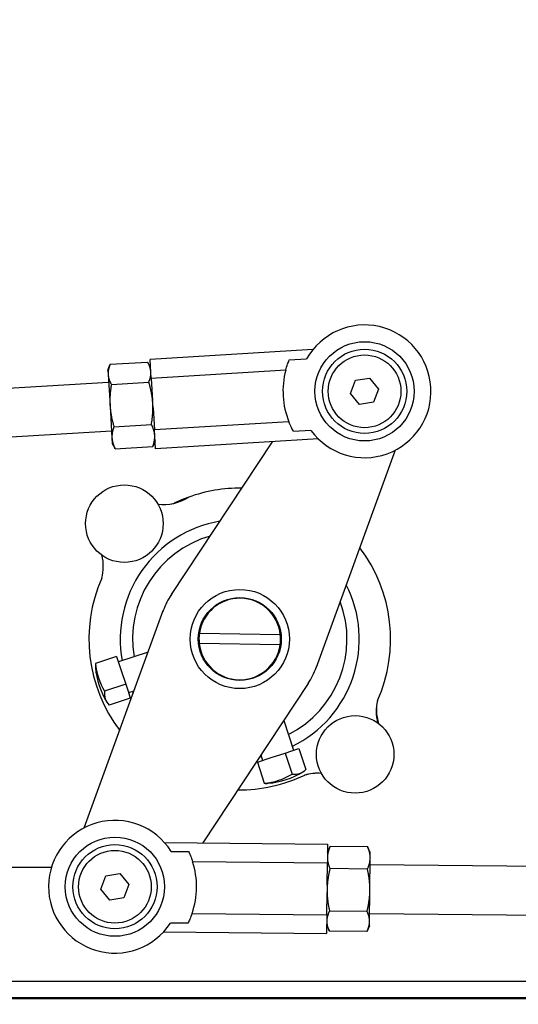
# Model space of a CAD drawing. Header units: inches. Extents: x 18 to 846, y -44 to 561.
# Tile 59 of 256: x 119 to 123, y 127 to 134. Entities that reach past the tile are written whole.
import ezdxf

# ---------------------------------------------------------------- set-up
doc = ezdxf.new("R2010")
doc.units = ezdxf.units.IN
doc.header["$LTSCALE"] = 24
doc.header["$MEASUREMENT"] = 0
doc.layers.add('Dimension (ANSI)', color=7, linetype='Continuous', lineweight=25)
doc.layers.add('Visible (ANSI)', color=7, linetype='Continuous', lineweight=30)
doc.styles.add('Note Text (ANSI)', font='tahoma.ttf')
doc.dimstyles.new('SB Fraction-16 (ANSI)', dxfattribs={"dimscale": 24, "dimtxt": 0.125, "dimasz": 0.098425, "dimexe": 0.125, "dimexo": 0.0625, "dimgap": 0.031496, "dimtad": 0, "dimtih": 1, "dimtoh": 1, "dimdec": 4, "dimrnd": 1e-08, "dimzin": 0, "dimdsep": 46, "dimlunit": 5, "dimtxsty": 'Note Text (ANSI)', "dimcen": 0.09, "dimdle": 0.393701, "dimclrd": 256, "dimclre": 256, "dimclrt": 256, "dimadec": 0, "dimazin": 3, "dimtfac": 0.96, "dimtofl": 0, "dimtmove": 0, "dimatfit": 3, "dimfxl": 1, "dimfrac": 2, "dimtolj": 1, "dimtzin": 12, "dimlwd": -1, "dimlwe": -1, "dimarcsym": 0})

# ---------------------------------------------------------------- blocks, each defined once
blk = doc.blocks.new('*D15')
at = {"layer": 'Defpoints', "color": 0, "transparency": 16777216}
for p in [(120.7887, 378.5815), (45.556, 94.8698), (90.6637, 94.8698)]:
    blk.add_point(p, dxfattribs=at)
at = {"layer": 'Dimension (ANSI)', "transparency": 16777216}
for p, q in [((119.2887, 378.5815), (42.556, 378.5815)), ((45.556, 376.2193), (45.556, 240.3754)), ((45.556, 97.232), (45.556, 235.0759)), ((89.1637, 94.8698), (42.556, 94.8698))]:
    blk.add_line(p, q, dxfattribs=at)
for points in [[(45.1623, 376.2193), (45.9497, 376.2193), (45.556, 378.5815)], [(45.1623, 97.232), (45.9497, 97.232), (45.556, 94.8698)]]:
    blk.add_solid(points, dxfattribs=at)
at = {"layer": 'Dimension (ANSI)', "transparency": 16777216, "insert": (36.4159, 239.6195), "char_height": 3, "attachment_point": 1, "style": 'Note Text (ANSI)'}
blk.add_mtext('\\A1;283 11/16', dxfattribs=at)

msp = doc.modelspace()

# ---------------------------------------------------------------- linework, layer by layer
at = {"layer": 'Visible (ANSI)'}
for p, q in [((121.26364, 131.78638), (120.01633, 131.71067)), ((121.08199, 131.70685), (121.21531, 131.71495)), ((119.69266, 131.62941), (119.70815, 131.66868)), ((119.7103, 131.67397), (119.99716, 131.69138)), ((120.02006, 131.64928), (119.99993, 131.68639)), ((120.02511, 131.56605), (120.01633, 131.71067)), ((119.69266, 131.62941), (119.6947, 131.59579)), ((119.6947, 131.59579), (119.70921, 131.35668)), ((121.05535, 131.62858), (120.02511, 131.56605)), ((120.02511, 131.56605), (120.03535, 131.39727)), ((121.59025, 131.55102), (121.69766, 131.56854)), ((121.69766, 131.56854), (121.76654, 131.48428)), ((119.69835, 131.53558), (118.88685, 131.48632)), ((119.71964, 131.52007), (120.0065, 131.53748)), ((121.55172, 131.44924), (121.59025, 131.55102)), ((121.62059, 131.36497), (121.55172, 131.44924)), ((121.76654, 131.48428), (121.72801, 131.3825)), ((119.70921, 131.35668), (119.72423, 131.10932)), ((120.03661, 131.37656), (120.03535, 131.39727)), ((120.03887, 131.33933), (120.03661, 131.37656)), ((120.03887, 131.33933), (120.04912, 131.17055)), ((121.72801, 131.3825), (121.62059, 131.36497)), ((119.73933, 131.19576), (120.02618, 131.21317)), ((121.07935, 131.23309), (120.04912, 131.17055)), ((119.72108, 131.16127), (118.90957, 131.11201)), ((120.05789, 131.02593), (120.04912, 131.17055)), ((121.24859, 131.16671), (121.11526, 131.15861)), ((119.72423, 131.10932), (119.72677, 131.06744)), ((119.72677, 131.06744), (119.7469, 131.03033)), ((119.74967, 131.02535), (120.03653, 131.04276)), ((120.05417, 131.08732), (120.03868, 131.04805)), ((121.3052, 131.10164), (120.05789, 131.02593)), ((120.17957, 129.91047), (120.95372, 131.08031)), ((121.89417, 131.01584), (121.28899, 129.35155)), ((119.51189, 128.12214), (120.11708, 129.78644)), ((120.39371, 129.61346), (121.01372, 129.60264)), ((121.01235, 129.52452), (120.39235, 129.53535)), ((120.00173, 129.46922), (119.7731, 129.39378)), ((120.40578, 129.47096), (120.40014, 129.47381)), ((120.40581, 129.47087), (120.40297, 129.46522)), ((120.40578, 129.47096), (120.40581, 129.47087)), ((119.75971, 129.43436), (119.59802, 129.38101)), ((119.75971, 129.43436), (119.79474, 129.32821)), ((119.79474, 129.32821), (119.82976, 129.22207)), ((121.2265, 129.22751), (120.41917, 128.00756)), ((120.80106, 129.27174), (120.79822, 129.2661)), ((120.80106, 129.27174), (120.80116, 129.27177)), ((120.80116, 129.27177), (120.8068, 129.26893)), ((119.82976, 129.22207), (119.66807, 129.16872)), ((119.82976, 129.22207), (119.84729, 129.16893)), ((119.84729, 129.16893), (119.86483, 129.11579)), ((119.89294, 129.17006), (119.85144, 129.15637)), ((119.86483, 129.11579), (119.70314, 129.06244)), ((121.04022, 128.94602), (121.11565, 128.7174)), ((121.04996, 128.69572), (121.1031, 128.71326)), ((121.1031, 128.71326), (121.15624, 128.73079)), ((121.15624, 128.73079), (121.20959, 128.5691)), ((120.83766, 128.62567), (120.94381, 128.6607)), ((120.83766, 128.62567), (120.89102, 128.46398)), ((120.86455, 128.68057), (120.87825, 128.63906)), ((120.94381, 128.6607), (121.04996, 128.69572)), ((121.04996, 128.69572), (121.10331, 128.53403)), ((120.12573, 128.01048), (121.37527, 127.99805)), ((121.37527, 127.99805), (121.37383, 127.85317)), ((121.37466, 127.93655), (121.39309, 127.97507)), ((121.68277, 127.97692), (121.39539, 127.97978)), ((121.70264, 127.93329), (121.68498, 127.97217)), ((120.17761, 127.94158), (120.31117, 127.94025)), ((121.69976, 127.64424), (121.70223, 127.89171)), ((121.70223, 127.89171), (121.70264, 127.93329)), ((119.26038, 127.81899), (117.67992, 127.81899)), ((120.34174, 127.86344), (121.37383, 127.85317)), ((121.37214, 127.68409), (121.37383, 127.85317)), ((121.68107, 127.8069), (121.3937, 127.80976)), ((123.0465, 127.82592), (121.7017, 127.83929)), ((119.63953, 127.65369), (119.67804, 127.75548)), ((119.67804, 127.75548), (119.78545, 127.77302)), ((119.78545, 127.77302), (119.85434, 127.68877)), ((119.70842, 127.56944), (119.63953, 127.65369)), ((119.85434, 127.68877), (119.81583, 127.58698)), ((121.37178, 127.64751), (121.37157, 127.62605)), ((121.37214, 127.68409), (121.37178, 127.64751)), ((121.69738, 127.40434), (121.69976, 127.64424)), ((119.81583, 127.58698), (119.70842, 127.56944)), ((121.36989, 127.45696), (121.37157, 127.62605)), ((120.3378, 127.46723), (121.36989, 127.45696)), ((121.36989, 127.45696), (121.36844, 127.31208)), ((121.67784, 127.48199), (121.39047, 127.48485)), ((123.04277, 127.45094), (121.69797, 127.46431)), ((120.30571, 127.39103), (120.17215, 127.39236)), ((121.36906, 127.37358), (121.38672, 127.3347)), ((121.69704, 127.37032), (121.67861, 127.3318)), ((121.69704, 127.37032), (121.69738, 127.40434)), ((120.1189, 127.32451), (121.36844, 127.31208)), ((121.6763, 127.32709), (121.38893, 127.32995)), ((128.88333, 126.94399), (112.52433, 126.94399)), ((128.88373, 126.81333), (111.52473, 126.81333)), ((128.88333, 126.81899), (112.52433, 126.81899))]:
    msp.add_line(p, q, dxfattribs=at)
for centre, radius in [((121.65913, 131.46676), 0.38), ((121.65913, 131.46676), 0.38), ((121.65913, 131.46676), 0.3225), ((121.65913, 131.46676), 0.2785), ((119.81913, 130.45289), 0.297), ((120.70303, 129.56899), 0.38), ((120.70303, 129.56899), 0.3175), ((121.58693, 128.68499), 0.297), ((119.74694, 127.67123), 0.38), ((119.74694, 127.67123), 0.38), ((119.74694, 127.67123), 0.3225), ((119.74694, 127.67123), 0.2785)]:
    msp.add_circle(centre, radius, dxfattribs=at)
for centre, radius, start, end in [((121.65913, 131.46676), 0.5085, 216.161875, 150.785295), ((121.65913, 131.46676), 0.62509, 164.995853, 201.951317), ((120.70303, 129.56899), 1.1555, 89.248346, 109.797219), ((120.12297, 130.94553), 0.34542, 262.042427, 303.11234), ((120.10977, 130.94305), 0.34542, 281.745775, 285.443313), ((120.70303, 129.56899), 1.1555, 109.797219, 115.710432), ((120.70303, 129.56899), 0.91527, 99.571128, 190.411461), ((120.70303, 129.56899), 0.82117, 106.065684, 189.505242), ((119.31263, 130.12697), 0.34542, 344.470865, 13.949968), ((119.31289, 130.12566), 0.34542, 11.197726, 14.184717), ((120.70303, 129.56899), 1.1555, 335.90318, 37.27362), ((120.70303, 129.56899), 1.1555, 156.2431, 217.27362), ((120.70303, 129.56899), 0.91527, 296.110506, 26.950838), ((120.70303, 129.56899), 0.625, 146.881611, 159.640356), ((120.70303, 129.56899), 0.625, 146.127995, 146.881611), ((120.70303, 129.56899), 0.3125, 6.180756, 171.819244), ((120.70303, 129.56899), 0.82117, 297.016724, 20.456282), ((120.70303, 129.56899), 0.625, 159.640356, 160.393971), ((120.70303, 129.56899), 0.3125, 171.819244, 186.180756), ((120.70303, 129.56899), 0.3125, 351.819244, 6.180756), ((120.70303, 129.56899), 0.3125, 186.180756, 351.819244), ((120.21492, 129.40793), 0.62, 185.230633, 211.291334), ((120.70303, 129.56899), 0.625, 326.881613, 339.640353), ((120.70303, 129.56899), 0.625, 339.640353, 340.393974), ((120.70303, 129.56899), 0.625, 326.127993, 326.881613), ((120.70303, 129.56899), 0.91527, 206.110506, 206.950838), ((122.09325, 129.01466), 0.34542, 166.170299, 194.705451), ((122.09535, 129.02793), 0.34542, 172.096804, 197.972633), ((120.70303, 129.56899), 0.91527, 279.571128, 280.411461), ((120.86409, 129.08088), 0.62, 275.230633, 301.291334), ((120.70303, 129.56899), 1.1555, 269.248346, 295.562991), ((121.29994, 128.19486), 0.34542, 85.303954, 107.142747), ((121.29863, 128.19508), 0.34542, 85.095311, 106.30746), ((119.74694, 127.67123), 0.5085, 32.118402, 326.741822), ((119.74694, 127.67123), 0.62509, 340.95238, 17.907844)]:
    msp.add_arc(centre, radius, start, end, dxfattribs=at)
for centre, major_axis, ratio, end_param in [((120.17989, 129.51408), (-0.57669, -0.19029), 0.4476662, 6.1799519), ((120.19738, 129.46107), (-0.57669, -0.19029), 0.8942007, 6.4905071), ((120.24994, 129.30179), (-0.57669, -0.19029), 0.4476662, 6.4905071), ((120.97024, 129.1159), (0.19029, -0.57669), 0.4476662, 6.4905071), ((120.81095, 129.06334), (0.19029, -0.57669), 0.8942007, 6.4905071), ((120.75795, 129.04585), (0.19029, -0.57669), 0.4476662, 6.1799519)]:
    msp.add_ellipse(centre, major_axis=major_axis, ratio=ratio, start_param=6.0758635, end_param=end_param, dxfattribs=at)
for points, weights in [([(119.7103, 131.67397), (119.69253, 131.6315), (119.6947, 131.59579)], [1, 1.0379548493, 1]), ([(120.0221, 131.61566), (120.01993, 131.65137), (119.99716, 131.69138)], [1, 1.0379548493, 1]), ([(119.6947, 131.59579), (119.69687, 131.56008), (119.71964, 131.52007)], [1, 1.0379548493, 1]), ([(120.0065, 131.53748), (120.02427, 131.57995), (120.0221, 131.61566)], [1, 1.0379548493, 1]), ([(119.71964, 131.52007), (119.70465, 131.43194), (119.70921, 131.35668)], [1, 1.0379548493, 1]), ([(120.03661, 131.37656), (120.03204, 131.45181), (120.0065, 131.53748)], [1, 1.0379548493, 1]), ([(119.70921, 131.35668), (119.71378, 131.28143), (119.73933, 131.19576)], [1, 1.0379548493, 1]), ([(120.02618, 131.21317), (120.04118, 131.3013), (120.03661, 131.37656)], [1, 1.0379548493, 1]), ([(119.73933, 131.19576), (119.72183, 131.14887), (119.72423, 131.10932)], [1, 1.0379548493, 1]), ([(120.05163, 131.1292), (120.04923, 131.16874), (120.02618, 131.21317)], [1, 1.0379548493, 1]), ([(120.03653, 131.04276), (120.05403, 131.08965), (120.05163, 131.1292)], [1, 1.0379548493, 1]), ([(119.72423, 131.10932), (119.72663, 131.06978), (119.74967, 131.02535)], [1, 1.0379548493, 1]), ([(120.03868, 131.04805), (120.03764, 131.04543), (120.03653, 131.04276)], [1.00432442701, 1.00230180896, 1]), ([(119.74967, 131.02535), (119.74824, 131.02786), (119.7469, 131.03033)], [1, 1.00230180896, 1.00432442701]), ([(121.39539, 127.97978), (121.37463, 127.93443), (121.37424, 127.89497)], [1, 1.0379548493, 1]), ([(121.39309, 127.97507), (121.3942, 127.97741), (121.39539, 127.97978)], [1.00397539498, 1.00210437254, 1]), ([(121.70223, 127.89171), (121.70262, 127.93116), (121.68277, 127.97692)], [1, 1.0379548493, 1]), ([(121.68277, 127.97692), (121.68391, 127.97453), (121.68498, 127.97217)], [1, 1.00210437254, 1.00397539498]), ([(121.37424, 127.89497), (121.37385, 127.85552), (121.3937, 127.80976)], [1, 1.0379548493, 1]), ([(121.68107, 127.8069), (121.70183, 127.85226), (121.70223, 127.89171)], [1, 1.0379548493, 1]), ([(121.3937, 127.80976), (121.37253, 127.7229), (121.37178, 127.64751)], [1, 1.0379548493, 1]), ([(121.69976, 127.64424), (121.70051, 127.71964), (121.68107, 127.8069)], [1, 1.0379548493, 1]), ([(121.37178, 127.64751), (121.37103, 127.57211), (121.39047, 127.48485)], [1, 1.0379548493, 1]), ([(121.67784, 127.48199), (121.69901, 127.56885), (121.69976, 127.64424)], [1, 1.0379548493, 1]), ([(121.39047, 127.48485), (121.36975, 127.44354), (121.36939, 127.4076)], [1, 1.0379548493, 1]), ([(121.69738, 127.40434), (121.69774, 127.44028), (121.67784, 127.48199)], [1, 1.0379548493, 1]), ([(121.36939, 127.4076), (121.36904, 127.37166), (121.38893, 127.32995)], [1, 1.0379548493, 1]), ([(121.6763, 127.32709), (121.69702, 127.36839), (121.69738, 127.40434)], [1, 1.0379548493, 1])]:
    msp.add_rational_spline(points, weights, degree=2, dxfattribs=at)
for points, knots in [([(121.05535, 131.62858), (121.05979, 131.64504), (121.06458, 131.66029), (121.07344, 131.68551), (121.07773, 131.69655), (121.08199, 131.70685)], [-0.82435972, -0.82435972, -0.82435972, -0.82435972, -0.67446658, -0.67446658, -0.54738326, -0.54738326, -0.54738326, -0.54738326]), ([(121.11526, 131.15861), (121.10979, 131.16832), (121.1042, 131.17876), (121.09235, 131.20272), (121.08575, 131.21729), (121.07935, 131.23309)], [3.23958752, 3.23958752, 3.23958752, 3.23958752, 3.36667084, 3.36667084, 3.51656399, 3.51656399, 3.51656399, 3.51656399]), ([(120.31117, 127.94025), (120.31595, 127.93018), (120.32079, 127.91937), (120.33092, 127.89464), (120.33647, 127.87964), (120.34174, 127.86344)], [3.23958752, 3.23958752, 3.23958752, 3.23958752, 3.36667084, 3.36667084, 3.51656399, 3.51656399, 3.51656399, 3.51656399]), ([(120.3378, 127.46723), (120.33221, 127.45113), (120.32636, 127.43625), (120.31574, 127.41172), (120.31068, 127.40101), (120.30571, 127.39103)], [-0.82435972, -0.82435972, -0.82435972, -0.82435972, -0.67446658, -0.67446658, -0.54738326, -0.54738326, -0.54738326, -0.54738326])]:
    msp.add_open_spline(points, degree=3, knots=knots, dxfattribs=at)

# ---------------------------------------------------------------- dimensions: what is measured, and where the dimension line sits
at = {"layer": 'Dimension (ANSI)'}
dim = msp.add_linear_dim(base=(45.55597, 94.8698), p1=(120.78874, 378.5815), p2=(90.66374, 94.8698), angle=270, dimstyle='SB Fraction-16 (ANSI)', override={"dimgap": 0.031496, "dimdec": 4, "dimtol": 0, "dimlim": 0, "dimtp": 0, "dimtm": 0, "dimtdec": 2, "dimatfit": 1}, dxfattribs=at)
dim.commit()
dim.dimension.update_dxf_attribs({"geometry": '*D15', "text_midpoint": (45.55597, 237.72565), "dimtype": 160})

doc.saveas('drawing.dxf')
